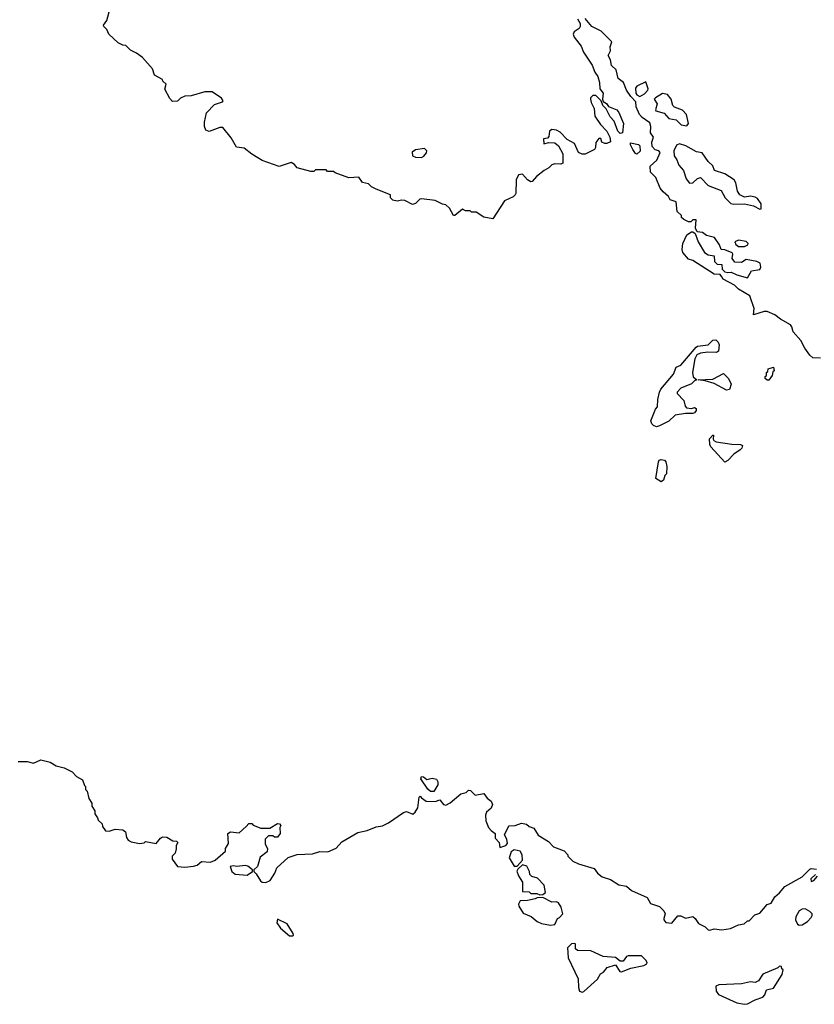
# Model space of a CAD drawing. Extents: x 2029826 to 2248070, y 228728 to 402406.
# Tile 208 of 256: x 2103415 to 2108655, y 361619 to 368110. Entities that reach past the tile are written whole.
import ezdxf

# ---------------------------------------------------------------- set-up
doc = ezdxf.new("R2010")
doc.units = 0

msp = doc.modelspace()

# ---------------------------------------------------------------- linework, layer by layer
at = {"layer": '0CON10XD'}
for points in [[(2106905, 367300), (2106945, 367298.8), (2106967.3, 367277.3), (2106996.2, 367225), (2106997.5, 367165), (2106983, 367157), (2106945, 367160), (2106925, 367152.5), (2106905, 367132.5), (2106873.9, 367116.1), (2106823.6, 367076.4), (2106795, 367042.5), (2106785, 367040), (2106763.6, 367053.6), (2106730.7, 367090.7), (2106705, 367086.2), (2106688, 367055), (2106687.5, 366965), (2106682.5, 366955), (2106668.3, 366941.7), (2106612.5, 366915), (2106535, 366797.5), (2106475, 366807.5), (2106425, 366840), (2106395, 366840), (2106385, 366850), (2106355, 366850), (2106335, 366860), (2106285, 366820), (2106275, 366820), (2106248.3, 366868.3), (2106225, 366890), (2106203, 366893), (2106155, 366917.5), (2106065, 366930), (2106053.6, 366926.4), (2106025, 366897.5), (2106005, 366892.5), (2105955, 366917.5), (2105935, 366920), (2105905, 366912.5), (2105875, 366920), (2105860, 366935), (2105860, 366955), (2105765, 366992.5), (2105735, 367007.5), (2105715, 367027.5), (2105675, 367037.5), (2105651.7, 367071.7), (2105585, 367067.5), (2105495, 367100), (2105485, 367110), (2105445, 367110), (2105435, 367120), (2105365, 367120), (2105355, 367110), (2105335, 367110), (2105245, 367132.5), (2105226.4, 367156.4), (2105205, 367167.5), (2105125, 367142.5), (2105015, 367182.5), (2104985, 367200), (2104945, 367222.5), (2104895, 367263.3), (2104845, 367270), (2104810.3, 367330.3), (2104755, 367400), (2104735, 367398.8), (2104665, 367373.3), (2104641.7, 367381.7), (2104633.8, 367405), (2104633.8, 367435), (2104647.1, 367495), (2104698.9, 367551.1), (2104751.7, 367568.3), (2104757.5, 367575), (2104745, 367593.3), (2104685, 367633.8), (2104635, 367634), (2104545, 367608), (2104505, 367606.7), (2104476.4, 367593.6), (2104455, 367572.5), (2104421.7, 367571.7), (2104405, 367590), (2104373, 367653), (2104380, 367685), (2104360, 367705), (2104356.7, 367716.7), (2104303.6, 367743.6), (2104290, 367785), (2104225, 367860), (2104185, 367890), (2104145, 367910), (2104115, 367940), (2104095, 367942.5), (2104065, 367957.5), (2104002.5, 368015), (2103990, 368045), (2103970, 368065), (2103967.5, 368075), (2103988.8, 368105), (2104011.2, 368185)], [(2107093.8, 368116.2), (2107110, 368085), (2107111.9, 368065), (2107105, 368052.9), (2107071.1, 368028.9), (2107065.7, 368015), (2107072.5, 367995), (2107118, 367935), (2107133.3, 367895), (2107189.7, 367809.7), (2107207.5, 367765), (2107227.8, 367735), (2107239.4, 367695), (2107240, 367655), (2107263.3, 367625), (2107257.5, 367585), (2107261.7, 367571.7), (2107285, 367557.5), (2107297, 367537), (2107353.3, 367515), (2107365, 367497.5), (2107396, 367425), (2107390, 367365), (2107375, 367360), (2107360, 367375), (2107335, 367440), (2107309.3, 367469.3), (2107283, 367523), (2107260, 367545), (2107250, 367575), (2107215, 367610), (2107195, 367610), (2107180, 367595), (2107180, 367585), (2107182.5, 367565), (2107202.5, 367525), (2107207.5, 367475), (2107245, 367420), (2107287.5, 367375), (2107307.5, 367335), (2107310, 367305), (2107286.7, 367293.3), (2107273.6, 367293.6), (2107253.6, 367303.6), (2107246.4, 367326.4), (2107235, 367327.5), (2107215, 367300), (2107213, 367267), (2107206.4, 367253.6), (2107145, 367223.8), (2107125, 367224), (2107100, 367235), (2107073, 367293), (2107025, 367320), (2106979.4, 367369.4), (2106955, 367381.8), (2106925, 367385.7), (2106908.8, 367375), (2106905, 367340), (2106895, 367330), (2106870, 367325), (2106871.7, 367291.7), (2106905, 367300)], [(2108695, 365877.5), (2108645, 365880), (2108625, 365897.5), (2108592.5, 365945), (2108566.1, 365996.1), (2108515, 366052.5), (2108506.9, 366085), (2108497.5, 366097.5), (2108432, 366135), (2108395, 366164), (2108345, 366186), (2108325, 366186), (2108253.6, 366163.6), (2108259.2, 366205), (2108228.9, 366288.9), (2108155, 366333.8), (2108129, 366359), (2108055, 366400.4), (2108044.3, 366414.3), (2108035, 366430), (2107995, 366432.7), (2107855, 366523.5), (2107825, 366531.5), (2107788.2, 366575), (2107782.7, 366595), (2107787.8, 366635), (2107815, 366690.8), (2107845, 366712.5), (2107855, 366712.5), (2107870, 366700), (2107888.8, 366645), (2107931.1, 366575), (2107955, 366559.6), (2107993.9, 366553.9), (2107995.8, 366515), (2108015, 366498.6), (2108045, 366496), (2108047.3, 366465), (2108065, 366447.5), (2108085, 366442.9), (2108106.4, 366446.4), (2108145, 366428), (2108215, 366407.5), (2108240, 366455), (2108295.9, 366464.1), (2108301.7, 366478.3), (2108298.8, 366505), (2108276.2, 366516.2), (2108205, 366530), (2108175, 366510), (2108131.7, 366511.7), (2108113.3, 366535), (2108117.5, 366565), (2108113, 366573), (2108065, 366593.3), (2108040, 366595), (2108028.8, 366625), (2107997.5, 366675), (2107945, 366687.5), (2107917, 366707), (2107881.7, 366711.7), (2107872.5, 366735), (2107875, 366790), (2107855, 366790), (2107841.7, 366778.3), (2107825, 366777.5), (2107795, 366792.5), (2107780, 366805), (2107778.3, 366818.3), (2107750, 366845), (2107745, 366910), (2107705, 366922.5), (2107692.5, 366945), (2107657.5, 366975), (2107639.3, 366999.3), (2107610.7, 367070.7), (2107573.8, 367105), (2107572.5, 367145), (2107616.9, 367183.1), (2107637.5, 367235), (2107630, 367245), (2107605, 367252.5), (2107586.7, 367275), (2107583.6, 367303.6), (2107593.8, 367335), (2107574.2, 367364.2), (2107576.4, 367405), (2107569.5, 367429.5), (2107520.5, 367465), (2107502.7, 367485), (2107480.5, 367535), (2107478.8, 367568.8), (2107445, 367602.9), (2107417.5, 367645), (2107395.8, 367695), (2107361.8, 367721.8), (2107349.4, 367779.4), (2107317.2, 367807.2), (2107310.7, 367845), (2107296.4, 367875), (2107310, 367905), (2107309.3, 367930.7), (2107318.8, 367965), (2107249.2, 368035), (2107187.8, 368065), (2107145, 368118)], [(2107505, 367604), (2107535, 367621.2), (2107556.7, 367645), (2107560, 367655), (2107545, 367700), (2107485, 367671.2), (2107475, 367657.5), (2107477.5, 367625), (2107485, 367614), (2107505, 367604)], [(2107815, 367410), (2107826, 367425), (2107812, 367485), (2107785, 367513.8), (2107732.3, 367532.3), (2107722, 367545), (2107710.8, 367585), (2107687, 367617), (2107655, 367622.9), (2107606.7, 367595), (2107600, 367585), (2107618, 367555), (2107606.7, 367515), (2107610, 367510), (2107665, 367493.1), (2107695, 367458.8), (2107745, 367450), (2107777.6, 367417.6), (2107815, 367410)], [(2107485, 367222.5), (2107475, 367227.5), (2107457.5, 367255), (2107442.5, 367285), (2107442.5, 367297.5), (2107495, 367287.5), (2107505, 367277.5), (2107505.7, 367244.3), (2107485, 367222.5)], [(2108295, 366860.8), (2108305, 366864), (2108305.5, 366895.5), (2108280.9, 366930.9), (2108265, 366940.8), (2108235, 366945.5), (2108195, 366940), (2108164.5, 366954.5), (2108149.1, 366979.1), (2108138.2, 367035), (2108127.5, 367055), (2108065, 367094), (2107996.6, 367116.6), (2107986.6, 367146.6), (2107954, 367175), (2107915, 367233.1), (2107879.2, 367239.3), (2107808.3, 367278.2), (2107765, 367292.2), (2107746.4, 367283.6), (2107729.2, 367245), (2107731.9, 367211.9), (2107749.2, 367185), (2107760.6, 367150.6), (2107792.5, 367115), (2107809.8, 367059.8), (2107832.6, 367032.6), (2107855, 367034.4), (2107885, 367063.1), (2107905, 367068.9), (2107955, 367016.2), (2108041.4, 366985), (2108068.1, 366935), (2108105, 366898.9), (2108125, 366893.5), (2108195, 366897.1), (2108255, 366883.5), (2108295, 366860.8)], [(2106065, 367202.5), (2106080, 367210), (2106097, 367233), (2106100, 367245), (2106085, 367260), (2106025, 367252.5), (2106003.9, 367236.1), (2106005, 367212.5), (2106025, 367203.3), (2106065, 367202.5)], [(2108154.1, 366614.1), (2108195, 366614.2), (2108216.2, 366625), (2108218, 366635), (2108205, 366648.1), (2108155, 366656.5), (2108131.2, 366645), (2108137.7, 366627.7), (2108154.1, 366614.1)], [(2107615, 365426.7), (2107595, 365433.8), (2107583.3, 365445), (2107577.5, 365465), (2107608.3, 365541.7), (2107621.7, 365558.3), (2107623.3, 365605), (2107633.3, 365655), (2107643.3, 365675), (2107726.1, 365773.9), (2107745, 365820), (2107775, 365832.5), (2107875, 365950), (2107885, 365956.7), (2107955, 365967.5), (2107985, 365997.5), (2108005, 366000), (2108020, 365985), (2108026.7, 365966.7), (2108022.5, 365925), (2108010, 365915), (2107952.7, 365917.3), (2107905, 365910.6), (2107880.4, 365899.6), (2107867.5, 365875), (2107850.8, 365785), (2107855.7, 365755.7), (2107880, 365735), (2107865, 365730), (2107845, 365710), (2107775, 365680), (2107750, 365655), (2107750, 365645), (2107795, 365600), (2107802.5, 365562.5), (2107811.7, 365551.7), (2107845, 365547.5), (2107865, 365552.5), (2107876.1, 365546.1), (2107875, 365532.5), (2107865, 365517.5), (2107855, 365513.8), (2107805, 365513.3), (2107738.3, 365501.7), (2107695, 365462.5), (2107635, 365432.5), (2107615, 365426.7)], [(2108355, 365732.5), (2108345, 365732.5), (2108330, 365745), (2108331.7, 365758.3), (2108340, 365765), (2108340, 365785), (2108348.3, 365791.7), (2108351.7, 365808.3), (2108385, 365820), (2108390, 365795), (2108381.7, 365788.3), (2108376.7, 365765), (2108355, 365732.5)], [(2108075, 365667.5), (2107995, 365711.2), (2107935, 365730), (2107890, 365735), (2107985, 365739.2), (2108056.4, 365776.4), (2108090, 365745), (2108106.4, 365706.4), (2108095, 365672.5), (2108075, 365667.5)], [(2108065, 365192.5), (2107973.6, 365293.6), (2107965, 365310), (2107963.8, 365346.2), (2107985, 365370), (2107990, 365370), (2107987.5, 365345), (2107992.5, 365335), (2108007.7, 365327.7), (2108111.2, 365311.2), (2108168.8, 365308.8), (2108181.7, 365301.7), (2108176.7, 365285), (2108165, 365273.3), (2108124.2, 365245.8), (2108085, 365203.3), (2108065, 365192.5)], [(2107645, 365062.5), (2107610, 365085), (2107628, 365195), (2107632.9, 365207.1), (2107645, 365210.8), (2107666.7, 365205), (2107675.8, 365195.8), (2107683.3, 365165), (2107680, 365115), (2107670, 365105), (2107660, 365075), (2107645, 365062.5)], [(2103405, 363220), (2103465, 363220), (2103505, 363207.5), (2103555, 363231.2), (2103615, 363216), (2103655, 363191.2), (2103707.7, 363177.7), (2103760.7, 363150.7), (2103790.7, 363120.7), (2103828.3, 363098.3), (2103841.7, 363061.7), (2103850, 363055), (2103850, 363035), (2103860, 363025), (2103870, 362975), (2103890, 362945), (2103890, 362925), (2103910, 362895), (2103910, 362875), (2103928.3, 362848.3), (2103931.7, 362831.7), (2103958.3, 362808.3), (2103961.7, 362791.7), (2103981.7, 362761.7), (2104005, 362760), (2104045, 362772.5), (2104095, 362770), (2104113.3, 362755), (2104118.3, 362718.3), (2104130.7, 362700.7), (2104150, 362690), (2104205, 362678.8), (2104235, 362683.3), (2104245, 362692.5), (2104315, 362680), (2104342.5, 362715), (2104357, 362723), (2104385, 362720), (2104425, 362697.5), (2104450, 362695), (2104457.5, 362685), (2104447.5, 362665), (2104447, 362643), (2104440, 362615), (2104420, 362595), (2104420, 362575), (2104455, 362527.5), (2104505, 362522.5), (2104560.7, 362529.3), (2104585, 362536.7), (2104615, 362561.2), (2104673.6, 362556.4), (2104705, 362568.8), (2104771.7, 362628.3), (2104773, 362647), (2104791.7, 362678.3), (2104787.5, 362745), (2104805, 362756), (2104861.7, 362748.3), (2104909.3, 362790.7), (2104925, 362810), (2104945, 362810), (2104955, 362800), (2105005, 362780), (2105065, 362780), (2105115, 362810), (2105128.3, 362808.3), (2105137, 362797), (2105130, 362785), (2105132.5, 362745), (2105115, 362720), (2105095, 362720), (2105085, 362730), (2105055, 362730), (2105033, 362707), (2105033.3, 362675), (2105048.8, 362645), (2105046.2, 362625), (2105001.7, 362588.3), (2104982.5, 362527.5), (2104960, 362505), (2104960, 362495), (2104975, 362480), (2105002.3, 362432.3), (2105015, 362423.3), (2105037.7, 362422.3), (2105065.9, 362434.1), (2105097, 362483), (2105111.5, 362518.5), (2105185, 362585.8), (2105245, 362606), (2105345, 362611.4), (2105395, 362626), (2105446.3, 362623.7), (2105501.4, 362648.6), (2105539.7, 362690.3), (2105645, 362751.2), (2105705.7, 362764.3), (2105765, 362789.2), (2105806.7, 362795), (2105846.7, 362815), (2105946.1, 362883.9), (2105965, 362888.8), (2106007.7, 362872.3), (2106023.3, 362885), (2106040, 362915), (2106050, 362985), (2106055, 362990), (2106065, 362980), (2106095, 362957.5), (2106155, 362956.7), (2106185, 362966.2), (2106210, 362935), (2106225, 362932.5), (2106253.6, 362946.4), (2106325, 363006.7), (2106360, 363015), (2106375, 363030), (2106388.3, 363028.3), (2106418.3, 362998.3), (2106475, 363007.5), (2106497, 362977), (2106525, 362957.5), (2106533.3, 362935), (2106525, 362912.5), (2106493.3, 362885), (2106487.5, 362865), (2106488.3, 362828.3), (2106507.5, 362785), (2106523.6, 362763.6), (2106550, 362745), (2106550, 362715), (2106576.2, 362686.2), (2106581.7, 362651.7), (2106620, 362665), (2106631.7, 362678.3), (2106626.4, 362706.4), (2106612.5, 362735), (2106640, 362795), (2106681.7, 362798.3), (2106725, 362812.5), (2106757, 362807), (2106775, 362790), (2106805, 362780), (2106833.6, 362733.6), (2106903, 362693), (2106935, 362657.5), (2107005, 362630), (2107030, 362605), (2107030, 362595), (2107063, 362563), (2107100, 362545), (2107203.6, 362513.6), (2107225, 362482.5), (2107255, 362460), (2107310.7, 362440.7), (2107365, 362407.5), (2107417, 362397), (2107449.3, 362369.3), (2107553, 362323), (2107575, 362282.5), (2107635, 362262.5), (2107662.5, 362235), (2107672.5, 362215), (2107662.5, 362185), (2107662.5, 362175), (2107675, 362157.5), (2107715, 362153.3), (2107755, 362202.5), (2107775, 362202.5), (2107805, 362187.5), (2107855, 362197.5), (2107870, 362185), (2107890.7, 362150.7), (2107935, 362130), (2107955, 362110), (2107965, 362107.5), (2107995, 362116.2), (2108045, 362110), (2108101.7, 362118.3), (2108155, 362142.5), (2108191.7, 362148.3), (2108215, 362170), (2108225, 362170), (2108261.7, 362208.3), (2108295, 362220), (2108343.6, 362276.4), (2108370, 362285), (2108393.6, 362326.4), (2108426.4, 362353.6), (2108460, 362395), (2108575, 362460), (2108625, 362509.2), (2108635, 362513.8), (2108670, 362510)], [(2106145, 363022.5), (2106125, 363022.5), (2106107, 363037), (2106060, 363105), (2106065, 363120), (2106078.3, 363118.3), (2106100.7, 363100.7), (2106135, 363110), (2106163, 363103), (2106172.5, 363085), (2106173.3, 363065), (2106145, 363022.5)], [(2106695, 362530), (2106731.7, 362568.3), (2106728, 362605), (2106715, 362628.8), (2106675, 362636.7), (2106655.9, 362624.1), (2106643.8, 362585), (2106675, 362530), (2106695, 362530)], [(2106845, 362340), (2106865, 362342.5), (2106882.5, 362355), (2106872.5, 362405), (2106830.7, 362450.7), (2106791.7, 362461.7), (2106780, 362475), (2106777.5, 362495), (2106759.3, 362529.3), (2106731.7, 362538.3), (2106700, 362510), (2106693.3, 362496.7), (2106704, 362465), (2106730, 362425), (2106731.7, 362361.7), (2106775, 362360), (2106785, 362350), (2106825, 362350), (2106845, 362340)], [(2104915, 362470), (2104950, 362495), (2104950, 362505), (2104919.5, 362529.5), (2104905, 362533.8), (2104845, 362526.7), (2104825, 362532.5), (2104802.5, 362527.5), (2104813.3, 362495), (2104835, 362476.7), (2104915, 362470)], [(2108662.5, 362475), (2108632.5, 362445), (2108635, 362428.8), (2108651.2, 362435), (2108675, 362463.3)], [(2106915, 362141.4), (2106945, 362143.8), (2106962.5, 362185), (2106975, 362190), (2106997.5, 362215), (2106985, 362260), (2106968.3, 362288.3), (2106955, 362293.8), (2106925, 362292), (2106865, 362323.3), (2106828.3, 362321.7), (2106815, 362313.3), (2106763, 362303), (2106715, 362300), (2106705, 362280), (2106706, 362265), (2106735, 362220), (2106788.5, 362198.5), (2106827.5, 362165), (2106855, 362150.6), (2106915, 362141.4)], [(2108555, 362140), (2108575, 362142.5), (2108610, 362165), (2108635, 362190), (2108640, 362205), (2108640, 362215), (2108625, 362230), (2108595, 362247.5), (2108575, 362246.7), (2108555, 362236), (2108533.1, 362195), (2108530.8, 362175), (2108545, 362147.5), (2108555, 362140)], [(2105215, 362070), (2105220, 362075), (2105217.5, 362085), (2105179.3, 362149.3), (2105115, 362180), (2105110, 362155), (2105135, 362120), (2105195, 362070), (2105215, 362070)], [(2107125, 361698.8), (2107135, 361703.8), (2107225.7, 361784.3), (2107245, 361820), (2107265, 361830), (2107288.3, 361861.7), (2107345, 361880), (2107372.5, 361835), (2107383.6, 361833.6), (2107445, 361856.7), (2107530, 361875), (2107550, 361885), (2107552.5, 361895), (2107545, 361910), (2107515, 361937.5), (2107428.3, 361938.3), (2107417, 361933), (2107395, 361902.5), (2107375, 361902.5), (2107345, 361927.5), (2107263.6, 361933.6), (2107181.7, 361971.7), (2107093, 361973), (2107080, 361985), (2107080, 362015), (2107075, 362020), (2107053, 362017), (2107028.3, 361991.7), (2107032.9, 361925), (2107097, 361787), (2107099.3, 361729.3), (2107106.4, 361706.4), (2107125, 361698.8)], [(2108195, 361618.8), (2108215, 361621.2), (2108265, 361648.8), (2108315, 361666.7), (2108328.3, 361681.7), (2108340, 361715), (2108386.7, 361725), (2108443.3, 361815), (2108450, 361845), (2108441.7, 361851.7), (2108438.3, 361868.3), (2108425, 361870), (2108415, 361860), (2108315, 361817.5), (2108286.4, 361773.6), (2108265, 361762.5), (2108235, 361767.5), (2108175, 361753.3), (2108026.1, 361746.1), (2108005, 361737.5), (2108006.7, 361705), (2108024.1, 361684.1), (2108145, 361628.8), (2108195, 361618.8)]]:
    msp.add_lwpolyline(points, dxfattribs=at)

doc.saveas('drawing.dxf')
